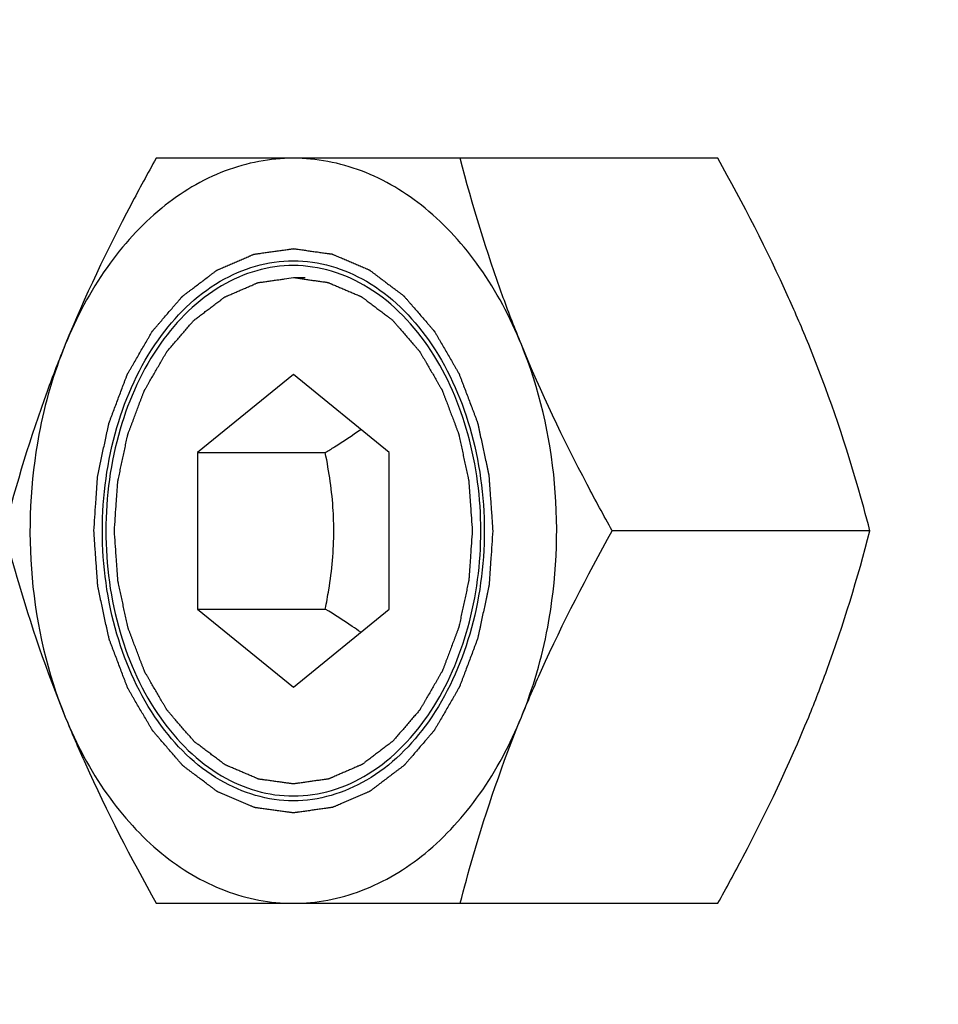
# Model space of a CAD drawing. Header units: millimetres. Extents: x 0 to 11890, y 0 to 8410.
# Tile 60 of 190: x 3564 to 3591, y 6825 to 6854. Entities that reach past the tile are written whole.
import ezdxf

# ---------------------------------------------------------------- set-up
doc = ezdxf.new("R2010")
doc.units = ezdxf.units.MM
doc.header["$LTSCALE"] = 653.95
doc.layers.get('0').update_dxf_attribs({"linetype": 'CONTINUOUS'})
for name, color, linetype in [('304199000001_DXF_DIMENSION', 7, 'CONTINUOUS'), ('625001000002DXF_CONTINUOUS_LINE', 7, 'CONTINUOUS'), ('627001000004DXF_CONTINUOUS_LINE', 7, 'CONTINUOUS')]:
    doc.layers.add(name, color=color, linetype=linetype)
doc.styles.get("Standard").update_dxf_attribs({"font": 'txt', "width": 0.7})
doc.dimstyles.new('DIMSTYLE_1', dxfattribs={"dimtxt": 100, "dimasz": 60, "dimexe": 5, "dimexo": 0.2, "dimgap": 2.5, "dimtad": 1, "dimdsep": 46, "dimtxsty": 'Standard', "dimblk": '_FILLED', "dimblk1": '_FILLED', "dimblk2": '_FILLED', "dimcen": 0.09, "dimclrt": 5, "dimazin": 2, "dimtp": 0.01, "dimtm": 0.01, "dimtfac": 1, "dimtofl": 0, "dimtmove": 0, "dimatfit": 3, "dimldrblk": '_FILLED', "dimfxl": 0, "dimtolj": 1, "dimarcsym": 0})

# ---------------------------------------------------------------- blocks, each defined once
blk = doc.blocks.new('_FILLED')
at = {"color": 0, "linetype": 'ByBlock'}
blk.add_solid([(0, 0), (-1, 0.16667), (-1, -0.16667)], dxfattribs=at)
blk = doc.blocks.new('*D33')
at = {"layer": '304199000001_DXF_DIMENSION', "color": 2, "linetype": 'Continuous'}
for p, q in [((3134.918, 5656.091), (3134.918, 6169.54)), ((3134.918, 6119.54), (3427.418, 6119.54)), ((3719.918, 6119.54), (3427.418, 6119.54))]:
    blk.add_line(p, q, dxfattribs=at)
at = {"layer": '304199000001_DXF_DIMENSION', "color": 2, "linetype": 'Continuous', "xscale": 60, "yscale": 60, "zscale": 60, "rotation": 180}
blk.add_blockref('_FILLED', (3134.918, 6119.54), dxfattribs=at)
at = {"layer": '304199000001_DXF_DIMENSION', "color": 2, "linetype": 'Continuous', "xscale": 60, "yscale": 60, "zscale": 60}
blk.add_blockref('_FILLED', (3719.918, 6119.54), dxfattribs=at)

msp = doc.modelspace()

# ---------------------------------------------------------------- linework, layer by layer
at = {"layer": '625001000002DXF_CONTINUOUS_LINE', "color": 2, "linetype": 'Continuous'}
msp.add_line((3571.684, 6846.566), (3572.037, 6846.566), dxfattribs=at)
at = {"layer": '625001000002DXF_CONTINUOUS_LINE', "color": 7, "linetype": 'Continuous'}
for p, q in [((3571.684, 6843.71), (3568.855, 6841.4)), ((3574.512, 6841.4), (3571.684, 6843.71)), ((3568.855, 6841.4), (3568.855, 6836.781)), ((3568.855, 6841.4), (3572.627, 6841.4)), ((3574.512, 6836.781), (3574.512, 6841.4)), ((3568.855, 6836.781), (3571.684, 6834.472)), ((3568.855, 6836.781), (3572.627, 6836.781)), ((3571.684, 6834.472), (3574.512, 6836.781))]:
    msp.add_line(p, q, dxfattribs=at)
for points, knots in [([(3571.684, 6846.922), (3571.32, 6846.922), (3570.576, 6846.816), (3569.128, 6846.183), (3567.564, 6844.621), (3566.412, 6842.055), (3566.009, 6839.091), (3566.412, 6836.126), (3567.564, 6833.56), (3569.128, 6831.998), (3570.576, 6831.365), (3571.32, 6831.26), (3571.684, 6831.26)], [0, 0, 0, 0, 0.051797, 0.105473, 0.222848, 0.356285, 0.5, 0.643715, 0.777152, 0.894527, 0.948203, 1, 1, 1, 1]), ([(3575.743, 6844.417), (3575.265, 6845.146), (3574.359, 6846.11), (3572.846, 6846.805), (3572.065, 6846.922), (3571.684, 6846.922)], [0, 0, 0, 0, 0.528534, 0.768844, 1, 1, 1, 1]), ([(3575.743, 6833.764), (3576.236, 6834.516), (3576.982, 6836.26), (3577.345, 6839.091), (3576.982, 6841.921), (3576.236, 6843.665), (3575.743, 6844.417)], [0, 0, 0, 0, 0.241552, 0.499997, 0.758444, 1, 1, 1, 1]), ([(3572.627, 6841.4), (3572.718, 6841.456), (3573.073, 6841.676), (3573.421, 6841.906), (3573.675, 6842.086)], [0, 0, 0, 0, 0.256164, 1, 1, 1, 1]), ([(3572.879, 6839.091), (3572.879, 6839.286), (3572.856, 6840.061), (3572.743, 6840.832), (3572.627, 6841.4)], [0, 0, 0, 0, 0.251886, 1, 1, 1, 1]), ([(3572.627, 6836.781), (3572.665, 6836.97), (3572.807, 6837.732), (3572.879, 6838.508), (3572.879, 6839.091)], [0, 0, 0, 0, 0.248025, 1, 1, 1, 1]), ([(3573.675, 6836.096), (3573.592, 6836.154), (3573.249, 6836.392), (3572.896, 6836.616), (3572.627, 6836.781)], [0, 0, 0, 0, 0.243098, 1, 1, 1, 1]), ([(3571.684, 6831.26), (3572.065, 6831.26), (3572.846, 6831.376), (3574.359, 6832.071), (3575.265, 6833.036), (3575.743, 6833.764)], [0, 0, 0, 0, 0.231158, 0.471469, 1, 1, 1, 1])]:
    msp.add_open_spline(points, degree=3, knots=knots, dxfattribs=at)
at = {"layer": '625001000002DXF_CONTINUOUS_LINE', "color": 2, "linetype": 'Continuous'}
for points, knots in [([(3566.398, 6839.091), (3566.407, 6839.212), (3566.423, 6839.454), (3566.444, 6839.756), (3566.461, 6839.998), (3566.472, 6840.149), (3566.48, 6840.27), (3566.486, 6840.361), (3566.492, 6840.437), (3566.495, 6840.49), (3566.498, 6840.52), (3566.498, 6840.543), (3566.504, 6840.564), (3566.51, 6840.594), (3566.521, 6840.644), (3566.536, 6840.717), (3566.555, 6840.804), (3566.58, 6840.921), (3566.611, 6841.066), (3566.648, 6841.241), (3566.685, 6841.416), (3566.716, 6841.561), (3566.741, 6841.677), (3566.76, 6841.765), (3566.775, 6841.837), (3566.786, 6841.888), (3566.793, 6841.917), (3566.796, 6841.94), (3566.805, 6841.959), (3566.815, 6841.986), (3566.832, 6842.033), (3566.858, 6842.1), (3566.888, 6842.181), (3566.928, 6842.288), (3566.979, 6842.422), (3567.039, 6842.583), (3567.1, 6842.744), (3567.15, 6842.878), (3567.191, 6842.986), (3567.221, 6843.066), (3567.246, 6843.133), (3567.264, 6843.18), (3567.274, 6843.207), (3567.281, 6843.228), (3567.292, 6843.245), (3567.306, 6843.269), (3567.33, 6843.311), (3567.364, 6843.371), (3567.406, 6843.443), (3567.461, 6843.539), (3567.531, 6843.658), (3567.614, 6843.802), (3567.697, 6843.945), (3567.766, 6844.065), (3567.822, 6844.161), (3567.863, 6844.233), (3567.898, 6844.292), (3567.922, 6844.335), (3567.936, 6844.358), (3567.946, 6844.377), (3567.959, 6844.391), (3567.975, 6844.41), (3568.005, 6844.444), (3568.046, 6844.492), (3568.096, 6844.55), (3568.162, 6844.627), (3568.245, 6844.724), (3568.345, 6844.839), (3568.445, 6844.955), (3568.528, 6845.052), (3568.594, 6845.129), (3568.644, 6845.187), (3568.685, 6845.235), (3568.714, 6845.269), (3568.731, 6845.288), (3568.743, 6845.303), (3568.758, 6845.313), (3568.777, 6845.328), (3568.81, 6845.352), (3568.857, 6845.389), (3568.914, 6845.432), (3568.99, 6845.489), (3569.084, 6845.561), (3569.198, 6845.647), (3569.312, 6845.733), (3569.406, 6845.805), (3569.482, 6845.862), (3569.53, 6845.898), (3569.567, 6845.927), (3569.596, 6845.949), (3569.619, 6845.967), (3569.639, 6845.981), (3569.652, 6845.993), (3569.668, 6845.998), (3569.689, 6846.007), (3569.714, 6846.018), (3569.745, 6846.032), (3569.786, 6846.049), (3569.838, 6846.072), (3569.92, 6846.107), (3570.023, 6846.152), (3570.146, 6846.205), (3570.269, 6846.258), (3570.372, 6846.303), (3570.454, 6846.338), (3570.506, 6846.36), (3570.547, 6846.378), (3570.578, 6846.392), (3570.603, 6846.403), (3570.624, 6846.411), (3570.639, 6846.42), (3570.656, 6846.42), (3570.677, 6846.424), (3570.704, 6846.427), (3570.737, 6846.432), (3570.781, 6846.438), (3570.835, 6846.446), (3570.922, 6846.458), (3571.031, 6846.474), (3571.162, 6846.492), (3571.292, 6846.51), (3571.466, 6846.535), (3571.597, 6846.553), (3571.684, 6846.566)], [0, 0, 0, 0, 0.03125, 0.0625, 0.078125, 0.09375, 0.101562, 0.109375, 0.117188, 0.121094, 0.123047, 0.125, 0.126953, 0.128906, 0.132812, 0.140625, 0.148438, 0.15625, 0.171875, 0.1875, 0.203125, 0.21875, 0.226562, 0.234375, 0.242188, 0.246094, 0.248047, 0.25, 0.251953, 0.253906, 0.257812, 0.265625, 0.273438, 0.28125, 0.296875, 0.3125, 0.328125, 0.34375, 0.351562, 0.359375, 0.367188, 0.371094, 0.373047, 0.375, 0.376953, 0.378906, 0.382812, 0.390625, 0.398438, 0.40625, 0.421875, 0.4375, 0.453125, 0.46875, 0.476562, 0.484375, 0.492188, 0.496094, 0.498047, 0.5, 0.501953, 0.503906, 0.507812, 0.515625, 0.523438, 0.53125, 0.546875, 0.5625, 0.578125, 0.59375, 0.601562, 0.609375, 0.617188, 0.621094, 0.623047, 0.625, 0.626953, 0.628906, 0.632812, 0.640625, 0.648438, 0.65625, 0.671875, 0.6875, 0.703125, 0.71875, 0.726562, 0.734375, 0.738281, 0.742188, 0.746094, 0.748047, 0.75, 0.751953, 0.753906, 0.757812, 0.761719, 0.765625, 0.773438, 0.78125, 0.796875, 0.8125, 0.828125, 0.84375, 0.851562, 0.859375, 0.863281, 0.867188, 0.871094, 0.873047, 0.875, 0.876953, 0.878906, 0.882812, 0.886719, 0.890625, 0.898438, 0.90625, 0.921875, 0.9375, 0.953125, 0.96875, 1, 1, 1, 1]), ([(3571.684, 6846.566), (3571.769, 6846.554), (3571.898, 6846.536), (3572.069, 6846.512), (3572.197, 6846.495), (3572.326, 6846.477), (3572.432, 6846.462), (3572.518, 6846.45), (3572.572, 6846.443), (3572.614, 6846.437), (3572.646, 6846.432), (3572.673, 6846.429), (3572.694, 6846.425), (3572.711, 6846.425), (3572.726, 6846.416), (3572.747, 6846.408), (3572.772, 6846.397), (3572.803, 6846.384), (3572.844, 6846.366), (3572.896, 6846.344), (3572.978, 6846.309), (3573.081, 6846.265), (3573.204, 6846.213), (3573.328, 6846.16), (3573.431, 6846.116), (3573.513, 6846.081), (3573.564, 6846.059), (3573.606, 6846.041), (3573.636, 6846.028), (3573.662, 6846.017), (3573.683, 6846.008), (3573.698, 6846.003), (3573.712, 6845.991), (3573.731, 6845.977), (3573.755, 6845.959), (3573.783, 6845.938), (3573.821, 6845.909), (3573.869, 6845.873), (3573.945, 6845.816), (3574.04, 6845.745), (3574.153, 6845.659), (3574.267, 6845.574), (3574.362, 6845.502), (3574.438, 6845.445), (3574.486, 6845.41), (3574.524, 6845.381), (3574.552, 6845.36), (3574.576, 6845.342), (3574.595, 6845.327), (3574.609, 6845.318), (3574.621, 6845.302), (3574.639, 6845.283), (3574.66, 6845.258), (3574.685, 6845.229), (3574.719, 6845.189), (3574.761, 6845.14), (3574.829, 6845.062), (3574.914, 6844.964), (3575.015, 6844.847), (3575.117, 6844.729), (3575.201, 6844.631), (3575.269, 6844.553), (3575.32, 6844.494), (3575.362, 6844.445), (3575.392, 6844.411), (3575.409, 6844.391), (3575.422, 6844.377), (3575.431, 6844.359), (3575.445, 6844.335), (3575.469, 6844.294), (3575.503, 6844.235), (3575.544, 6844.165), (3575.599, 6844.071), (3575.667, 6843.954), (3575.749, 6843.813), (3575.831, 6843.672), (3575.899, 6843.554), (3575.953, 6843.46), (3575.994, 6843.39), (3576.028, 6843.331), (3576.052, 6843.29), (3576.066, 6843.266), (3576.077, 6843.25), (3576.084, 6843.229), (3576.094, 6843.202), (3576.112, 6843.155), (3576.137, 6843.088), (3576.168, 6843.008), (3576.208, 6842.901), (3576.259, 6842.767), (3576.32, 6842.606), (3576.381, 6842.445), (3576.432, 6842.312), (3576.472, 6842.204), (3576.503, 6842.124), (3576.528, 6842.057), (3576.546, 6842.01), (3576.556, 6841.983), (3576.564, 6841.964), (3576.568, 6841.941), (3576.575, 6841.913), (3576.586, 6841.862), (3576.601, 6841.789), (3576.62, 6841.702), (3576.645, 6841.585), (3576.677, 6841.44), (3576.714, 6841.266), (3576.752, 6841.091), (3576.784, 6840.946), (3576.809, 6840.83), (3576.828, 6840.743), (3576.843, 6840.67), (3576.854, 6840.619), (3576.86, 6840.59), (3576.866, 6840.569), (3576.867, 6840.545), (3576.869, 6840.514), (3576.873, 6840.46), (3576.878, 6840.384), (3576.885, 6840.291), (3576.893, 6840.168), (3576.904, 6840.014), (3576.922, 6839.768), (3576.943, 6839.46), (3576.961, 6839.214), (3576.97, 6839.091)], [0, 0, 0, 0, 0.03125, 0.046875, 0.0625, 0.078125, 0.09375, 0.101562, 0.109375, 0.113281, 0.117188, 0.121094, 0.123047, 0.125, 0.126953, 0.128906, 0.132812, 0.136719, 0.140625, 0.148438, 0.15625, 0.171875, 0.1875, 0.203125, 0.21875, 0.226562, 0.234375, 0.238281, 0.242188, 0.246094, 0.248047, 0.25, 0.251953, 0.253906, 0.257812, 0.261719, 0.265625, 0.273438, 0.28125, 0.296875, 0.3125, 0.328125, 0.34375, 0.351562, 0.359375, 0.363281, 0.367188, 0.371094, 0.373047, 0.375, 0.376953, 0.378906, 0.382812, 0.386719, 0.390625, 0.398438, 0.40625, 0.421875, 0.4375, 0.453125, 0.46875, 0.476562, 0.484375, 0.492188, 0.496094, 0.498047, 0.5, 0.501953, 0.503906, 0.507812, 0.515625, 0.523438, 0.53125, 0.546875, 0.5625, 0.578125, 0.59375, 0.601562, 0.609375, 0.617188, 0.621094, 0.623047, 0.625, 0.626953, 0.628906, 0.632812, 0.640625, 0.648438, 0.65625, 0.671875, 0.6875, 0.703125, 0.71875, 0.726562, 0.734375, 0.742188, 0.746094, 0.748047, 0.75, 0.751953, 0.753906, 0.757812, 0.765625, 0.773438, 0.78125, 0.796875, 0.8125, 0.828125, 0.84375, 0.851562, 0.859375, 0.867188, 0.871094, 0.873047, 0.875, 0.876953, 0.878906, 0.882812, 0.890625, 0.898438, 0.90625, 0.921875, 0.9375, 0.96875, 1, 1, 1, 1]), ([(3576.97, 6839.091), (3576.961, 6838.97), (3576.944, 6838.728), (3576.923, 6838.425), (3576.907, 6838.183), (3576.896, 6838.032), (3576.888, 6837.911), (3576.881, 6837.82), (3576.876, 6837.745), (3576.873, 6837.692), (3576.87, 6837.662), (3576.87, 6837.639), (3576.864, 6837.617), (3576.858, 6837.588), (3576.847, 6837.537), (3576.832, 6837.464), (3576.813, 6837.377), (3576.788, 6837.261), (3576.757, 6837.115), (3576.72, 6836.941), (3576.682, 6836.766), (3576.651, 6836.62), (3576.627, 6836.504), (3576.608, 6836.417), (3576.592, 6836.344), (3576.582, 6836.293), (3576.575, 6836.264), (3576.572, 6836.242), (3576.563, 6836.222), (3576.553, 6836.195), (3576.535, 6836.148), (3576.51, 6836.081), (3576.48, 6836.001), (3576.44, 6835.893), (3576.389, 6835.759), (3576.329, 6835.598), (3576.268, 6835.437), (3576.218, 6835.303), (3576.177, 6835.196), (3576.147, 6835.115), (3576.122, 6835.048), (3576.104, 6835.001), (3576.094, 6834.974), (3576.087, 6834.954), (3576.076, 6834.936), (3576.062, 6834.912), (3576.038, 6834.87), (3576.003, 6834.81), (3575.962, 6834.739), (3575.906, 6834.643), (3575.837, 6834.523), (3575.754, 6834.38), (3575.671, 6834.236), (3575.601, 6834.116), (3575.546, 6834.021), (3575.505, 6833.949), (3575.47, 6833.889), (3575.446, 6833.847), (3575.432, 6833.823), (3575.422, 6833.804), (3575.409, 6833.791), (3575.392, 6833.771), (3575.363, 6833.738), (3575.322, 6833.689), (3575.272, 6833.631), (3575.205, 6833.554), (3575.122, 6833.458), (3575.023, 6833.342), (3574.923, 6833.226), (3574.84, 6833.13), (3574.774, 6833.053), (3574.724, 6832.995), (3574.682, 6832.947), (3574.653, 6832.913), (3574.637, 6832.894), (3574.625, 6832.878), (3574.61, 6832.869), (3574.591, 6832.854), (3574.558, 6832.829), (3574.511, 6832.793), (3574.454, 6832.75), (3574.378, 6832.692), (3574.283, 6832.621), (3574.17, 6832.534), (3574.056, 6832.448), (3573.961, 6832.376), (3573.886, 6832.319), (3573.838, 6832.283), (3573.8, 6832.254), (3573.772, 6832.233), (3573.748, 6832.215), (3573.729, 6832.201), (3573.715, 6832.189), (3573.7, 6832.183), (3573.679, 6832.174), (3573.653, 6832.163), (3573.623, 6832.15), (3573.582, 6832.132), (3573.53, 6832.11), (3573.448, 6832.074), (3573.345, 6832.03), (3573.222, 6831.976), (3573.099, 6831.923), (3572.996, 6831.879), (3572.914, 6831.843), (3572.862, 6831.821), (3572.821, 6831.803), (3572.79, 6831.79), (3572.765, 6831.779), (3572.744, 6831.77), (3572.729, 6831.762), (3572.712, 6831.761), (3572.691, 6831.758), (3572.663, 6831.754), (3572.631, 6831.749), (3572.587, 6831.743), (3572.533, 6831.736), (3572.446, 6831.723), (3572.337, 6831.708), (3572.206, 6831.689), (3572.076, 6831.671), (3571.967, 6831.656), (3571.88, 6831.643), (3571.825, 6831.636), (3571.782, 6831.63), (3571.749, 6831.625), (3571.722, 6831.621), (3571.703, 6831.618), (3571.692, 6831.617), (3571.684, 6831.615), (3571.676, 6831.617), (3571.665, 6831.618), (3571.646, 6831.621), (3571.62, 6831.625), (3571.588, 6831.629), (3571.545, 6831.635), (3571.491, 6831.642), (3571.406, 6831.654), (3571.299, 6831.669), (3571.171, 6831.687), (3571.042, 6831.705), (3570.935, 6831.72), (3570.85, 6831.731), (3570.796, 6831.739), (3570.753, 6831.745), (3570.721, 6831.749), (3570.695, 6831.753), (3570.673, 6831.756), (3570.657, 6831.757), (3570.642, 6831.765), (3570.621, 6831.773), (3570.596, 6831.785), (3570.565, 6831.798), (3570.524, 6831.815), (3570.472, 6831.837), (3570.39, 6831.872), (3570.287, 6831.916), (3570.163, 6831.969), (3570.04, 6832.022), (3569.937, 6832.066), (3569.855, 6832.101), (3569.803, 6832.123), (3569.762, 6832.14), (3569.731, 6832.153), (3569.706, 6832.164), (3569.685, 6832.173), (3569.669, 6832.179), (3569.656, 6832.191), (3569.636, 6832.205), (3569.613, 6832.223), (3569.584, 6832.244), (3569.546, 6832.273), (3569.499, 6832.308), (3569.423, 6832.365), (3569.328, 6832.437), (3569.214, 6832.522), (3569.1, 6832.608), (3569.006, 6832.679), (3568.93, 6832.736), (3568.882, 6832.772), (3568.844, 6832.8), (3568.816, 6832.822), (3568.792, 6832.839), (3568.773, 6832.854), (3568.758, 6832.863), (3568.746, 6832.88), (3568.729, 6832.899), (3568.708, 6832.923), (3568.683, 6832.953), (3568.649, 6832.992), (3568.607, 6833.041), (3568.539, 6833.119), (3568.454, 6833.217), (3568.353, 6833.335), (3568.251, 6833.452), (3568.166, 6833.55), (3568.099, 6833.629), (3568.048, 6833.688), (3568.006, 6833.737), (3567.976, 6833.771), (3567.959, 6833.791), (3567.946, 6833.804), (3567.936, 6833.823), (3567.922, 6833.846), (3567.899, 6833.887), (3567.865, 6833.946), (3567.824, 6834.016), (3567.769, 6834.11), (3567.701, 6834.228), (3567.619, 6834.369), (3567.537, 6834.51), (3567.469, 6834.627), (3567.414, 6834.721), (3567.373, 6834.791), (3567.339, 6834.85), (3567.315, 6834.891), (3567.302, 6834.915), (3567.291, 6834.932), (3567.284, 6834.953), (3567.274, 6834.979), (3567.256, 6835.026), (3567.231, 6835.093), (3567.2, 6835.173), (3567.16, 6835.281), (3567.109, 6835.415), (3567.048, 6835.575), (3566.987, 6835.736), (3566.936, 6835.87), (3566.896, 6835.977), (3566.865, 6836.057), (3566.84, 6836.124), (3566.822, 6836.171), (3566.812, 6836.198), (3566.803, 6836.218), (3566.8, 6836.24), (3566.793, 6836.269), (3566.782, 6836.32), (3566.766, 6836.392), (3566.748, 6836.48), (3566.722, 6836.596), (3566.691, 6836.741), (3566.653, 6836.916), (3566.616, 6837.09), (3566.584, 6837.235), (3566.559, 6837.352), (3566.54, 6837.439), (3566.525, 6837.512), (3566.513, 6837.562), (3566.507, 6837.592), (3566.502, 6837.613), (3566.501, 6837.636), (3566.499, 6837.667), (3566.495, 6837.721), (3566.489, 6837.798), (3566.483, 6837.89), (3566.474, 6838.013), (3566.463, 6838.167), (3566.446, 6838.414), (3566.424, 6838.721), (3566.407, 6838.968), (3566.398, 6839.091)], [0, 0, 0, 0, 0.015625, 0.03125, 0.039062, 0.046875, 0.050781, 0.054688, 0.058594, 0.060547, 0.061523, 0.0625, 0.063477, 0.064453, 0.066406, 0.070312, 0.074219, 0.078125, 0.085938, 0.09375, 0.101562, 0.109375, 0.113281, 0.117188, 0.121094, 0.123047, 0.124023, 0.125, 0.125977, 0.126953, 0.128906, 0.132812, 0.136719, 0.140625, 0.148438, 0.15625, 0.164062, 0.171875, 0.175781, 0.179688, 0.183594, 0.185547, 0.186523, 0.1875, 0.188477, 0.189453, 0.191406, 0.195312, 0.199219, 0.203125, 0.210938, 0.21875, 0.226562, 0.234375, 0.238281, 0.242188, 0.246094, 0.248047, 0.249023, 0.25, 0.250977, 0.251953, 0.253906, 0.257812, 0.261719, 0.265625, 0.273438, 0.28125, 0.289062, 0.296875, 0.300781, 0.304688, 0.308594, 0.310547, 0.311523, 0.3125, 0.313477, 0.314453, 0.316406, 0.320312, 0.324219, 0.328125, 0.335938, 0.34375, 0.351562, 0.359375, 0.363281, 0.367188, 0.369141, 0.371094, 0.373047, 0.374023, 0.375, 0.375977, 0.376953, 0.378906, 0.380859, 0.382812, 0.386719, 0.390625, 0.398438, 0.40625, 0.414062, 0.421875, 0.425781, 0.429688, 0.431641, 0.433594, 0.435547, 0.436523, 0.4375, 0.438477, 0.439453, 0.441406, 0.443359, 0.445312, 0.449219, 0.453125, 0.460938, 0.46875, 0.476562, 0.484375, 0.488281, 0.492188, 0.494141, 0.496094, 0.498047, 0.499023, 0.499512, 0.5, 0.500488, 0.500977, 0.501953, 0.503906, 0.505859, 0.507812, 0.511719, 0.515625, 0.523438, 0.53125, 0.539062, 0.546875, 0.550781, 0.554688, 0.556641, 0.558594, 0.560547, 0.561523, 0.5625, 0.563477, 0.564453, 0.566406, 0.568359, 0.570312, 0.574219, 0.578125, 0.585938, 0.59375, 0.601562, 0.609375, 0.613281, 0.617188, 0.619141, 0.621094, 0.623047, 0.624023, 0.625, 0.625977, 0.626953, 0.628906, 0.630859, 0.632812, 0.636719, 0.640625, 0.648438, 0.65625, 0.664062, 0.671875, 0.675781, 0.679688, 0.681641, 0.683594, 0.685547, 0.686523, 0.6875, 0.688477, 0.689453, 0.691406, 0.693359, 0.695312, 0.699219, 0.703125, 0.710938, 0.71875, 0.726562, 0.734375, 0.738281, 0.742188, 0.746094, 0.748047, 0.749023, 0.75, 0.750977, 0.751953, 0.753906, 0.757812, 0.761719, 0.765625, 0.773438, 0.78125, 0.789062, 0.796875, 0.800781, 0.804688, 0.808594, 0.810547, 0.811523, 0.8125, 0.813477, 0.814453, 0.816406, 0.820312, 0.824219, 0.828125, 0.835938, 0.84375, 0.851562, 0.859375, 0.863281, 0.867188, 0.871094, 0.873047, 0.874023, 0.875, 0.875977, 0.876953, 0.878906, 0.882812, 0.886719, 0.890625, 0.898438, 0.90625, 0.914062, 0.921875, 0.925781, 0.929688, 0.933594, 0.935547, 0.936523, 0.9375, 0.938477, 0.939453, 0.941406, 0.945312, 0.949219, 0.953125, 0.960938, 0.96875, 0.984375, 1, 1, 1, 1])]:
    msp.add_open_spline(points, degree=3, knots=knots, dxfattribs=at)
at = {"layer": '627001000004DXF_CONTINUOUS_LINE', "color": 7, "linetype": 'Continuous'}
for p, q in [((3584.222, 6850.091), (3567.631, 6850.091)), ((3588.713, 6839.091), (3581.103, 6839.091)), ((3567.631, 6828.091), (3584.222, 6828.091))]:
    msp.add_line(p, q, dxfattribs=at)
for points, knots in [([(3567.631, 6850.091), (3567.379, 6849.639), (3566.405, 6847.846), (3565.523, 6846.001), (3564.948, 6844.591)], [0, 0, 0, 0, 0.253663, 1, 1, 1, 1]), ([(3571.684, 6850.091), (3571.001, 6850.091), (3569.583, 6849.818), (3567.669, 6848.66), (3566.059, 6846.868), (3565.274, 6845.391), (3564.948, 6844.591)], [0, 0, 0, 0, 0.2228, 0.45935, 0.717992, 1, 1, 1, 1]), ([(3578.42, 6844.591), (3578.093, 6845.391), (3577.309, 6846.868), (3575.699, 6848.66), (3573.785, 6849.818), (3572.366, 6850.091), (3571.684, 6850.091)], [0, 0, 0, 0, 0.282008, 0.54065, 0.7772, 1, 1, 1, 1]), ([(3578.42, 6844.591), (3578.233, 6845.048), (3577.536, 6846.849), (3576.974, 6848.7), (3576.613, 6850.091)], [0, 0, 0, 0, 0.255984, 1, 1, 1, 1]), ([(3586.905, 6844.591), (3586.716, 6845.055), (3585.909, 6846.93), (3584.971, 6848.746), (3584.222, 6850.091)], [0, 0, 0, 0, 0.245851, 1, 1, 1, 1]), ([(3566.045, 6839.091), (3566.045, 6840.118), (3566.314, 6842.112), (3567.493, 6844.722), (3569.334, 6846.58), (3571.684, 6847.294), (3574.034, 6846.58), (3575.875, 6844.722), (3577.054, 6842.112), (3577.323, 6840.118), (3577.323, 6839.091)], [0, 0, 0, 0, 0.143982, 0.277671, 0.395266, 0.5, 0.604734, 0.722329, 0.856018, 1, 1, 1, 1]), ([(3564.948, 6844.591), (3564.761, 6844.133), (3564.064, 6842.332), (3563.501, 6840.481), (3563.14, 6839.091)], [0, 0, 0, 0, 0.255984, 1, 1, 1, 1]), ([(3564.948, 6844.591), (3564.6, 6843.738), (3563.567, 6840.158), (3563.892, 6836.178), (3564.948, 6833.591)], [0, 0, 0, 0, 0.247987, 1, 1, 1, 1]), ([(3581.103, 6839.091), (3580.851, 6839.543), (3579.877, 6841.336), (3578.996, 6843.181), (3578.42, 6844.591)], [0, 0, 0, 0, 0.253662, 1, 1, 1, 1]), ([(3578.42, 6833.591), (3578.768, 6834.444), (3579.801, 6838.023), (3579.476, 6842.004), (3578.42, 6844.591)], [0, 0, 0, 0, 0.247987, 1, 1, 1, 1]), ([(3588.713, 6839.091), (3588.594, 6839.547), (3588.085, 6841.41), (3587.457, 6843.24), (3586.905, 6844.591)], [0, 0, 0, 0, 0.244411, 1, 1, 1, 1]), ([(3563.14, 6839.091), (3563.259, 6838.634), (3563.768, 6836.772), (3564.396, 6834.941), (3564.948, 6833.591)], [0, 0, 0, 0, 0.244411, 1, 1, 1, 1]), ([(3577.323, 6839.091), (3577.323, 6838.063), (3577.054, 6836.07), (3575.875, 6833.459), (3574.034, 6831.601), (3571.684, 6830.887), (3569.334, 6831.601), (3567.493, 6833.459), (3566.314, 6836.07), (3566.045, 6838.063), (3566.045, 6839.091)], [0, 0, 0, 0, 0.143982, 0.277671, 0.395266, 0.5, 0.604734, 0.722329, 0.856018, 1, 1, 1, 1]), ([(3578.42, 6833.591), (3578.61, 6834.055), (3579.416, 6835.93), (3580.355, 6837.746), (3581.103, 6839.091)], [0, 0, 0, 0, 0.245851, 1, 1, 1, 1]), ([(3586.905, 6833.591), (3587.092, 6834.048), (3587.789, 6835.849), (3588.352, 6837.7), (3588.713, 6839.091)], [0, 0, 0, 0, 0.255984, 1, 1, 1, 1]), ([(3564.948, 6833.591), (3565.137, 6833.126), (3565.944, 6831.251), (3566.882, 6829.435), (3567.631, 6828.091)], [0, 0, 0, 0, 0.245851, 1, 1, 1, 1]), ([(3564.948, 6833.591), (3565.274, 6832.791), (3566.059, 6831.314), (3567.669, 6829.522), (3569.583, 6828.364), (3571.001, 6828.091), (3571.684, 6828.091)], [0, 0, 0, 0, 0.282008, 0.54065, 0.7772, 1, 1, 1, 1]), ([(3571.684, 6828.091), (3572.366, 6828.091), (3573.785, 6828.364), (3575.699, 6829.522), (3577.309, 6831.314), (3578.093, 6832.791), (3578.42, 6833.591)], [0, 0, 0, 0, 0.2228, 0.45935, 0.717992, 1, 1, 1, 1]), ([(3576.613, 6828.091), (3576.731, 6828.547), (3577.24, 6830.41), (3577.869, 6832.24), (3578.42, 6833.591)], [0, 0, 0, 0, 0.244411, 1, 1, 1, 1]), ([(3584.222, 6828.091), (3584.474, 6828.543), (3585.448, 6830.336), (3586.33, 6832.181), (3586.905, 6833.591)], [0, 0, 0, 0, 0.253663, 1, 1, 1, 1])]:
    msp.add_open_spline(points, degree=3, knots=knots, dxfattribs=at)
at = {"layer": '627001000004DXF_CONTINUOUS_LINE', "color": 2, "linetype": 'Continuous'}
for points in [[(3565.793, 6839.091), (3565.802, 6839.226), (3565.821, 6839.495), (3565.844, 6839.832), (3565.863, 6840.102), (3565.875, 6840.271), (3565.884, 6840.405), (3565.891, 6840.507), (3565.897, 6840.591), (3565.901, 6840.65), (3565.904, 6840.684), (3565.904, 6840.709), (3565.911, 6840.733), (3565.917, 6840.766), (3565.93, 6840.822), (3565.947, 6840.903), (3565.967, 6841.001), (3565.995, 6841.13), (3566.03, 6841.293), (3566.071, 6841.487), (3566.113, 6841.682), (3566.147, 6841.844), (3566.175, 6841.974), (3566.196, 6842.071), (3566.213, 6842.152), (3566.225, 6842.209), (3566.233, 6842.241), (3566.237, 6842.266), (3566.246, 6842.288), (3566.257, 6842.318), (3566.277, 6842.37), (3566.305, 6842.445), (3566.339, 6842.535), (3566.384, 6842.654), (3566.44, 6842.804), (3566.507, 6842.983), (3566.575, 6843.163), (3566.631, 6843.312), (3566.676, 6843.432), (3566.71, 6843.522), (3566.738, 6843.596), (3566.757, 6843.649), (3566.769, 6843.678), (3566.776, 6843.702), (3566.789, 6843.721), (3566.804, 6843.748), (3566.831, 6843.794), (3566.87, 6843.861), (3566.916, 6843.941), (3566.978, 6844.048), (3567.055, 6844.181), (3567.148, 6844.341), (3567.24, 6844.501), (3567.318, 6844.635), (3567.379, 6844.742), (3567.418, 6844.808), (3567.449, 6844.862), (3567.472, 6844.902), (3567.491, 6844.935), (3567.505, 6844.958), (3567.513, 6844.971), (3567.518, 6844.982), (3567.525, 6844.99), (3567.535, 6845.001), (3567.551, 6845.019), (3567.574, 6845.046), (3567.602, 6845.078), (3567.639, 6845.121), (3567.685, 6845.175), (3567.759, 6845.261), (3567.852, 6845.369), (3567.963, 6845.498), (3568.074, 6845.627), (3568.166, 6845.734), (3568.24, 6845.82), (3568.286, 6845.874), (3568.324, 6845.917), (3568.351, 6845.949), (3568.374, 6845.976), (3568.391, 6845.995), (3568.4, 6846.005), (3568.407, 6846.014), (3568.415, 6846.02), (3568.425, 6846.028), (3568.444, 6846.042), (3568.47, 6846.062), (3568.502, 6846.086), (3568.544, 6846.118), (3568.597, 6846.158), (3568.681, 6846.222), (3568.787, 6846.302), (3568.913, 6846.398), (3569.04, 6846.494), (3569.146, 6846.574), (3569.23, 6846.638), (3569.283, 6846.678), (3569.325, 6846.71), (3569.357, 6846.734), (3569.383, 6846.754), (3569.402, 6846.768), (3569.412, 6846.776), (3569.42, 6846.783), (3569.429, 6846.786), (3569.44, 6846.791), (3569.46, 6846.799), (3569.489, 6846.812), (3569.523, 6846.827), (3569.569, 6846.846), (3569.626, 6846.871), (3569.718, 6846.911), (3569.832, 6846.96), (3569.97, 6847.02), (3570.107, 6847.079), (3570.222, 6847.129), (3570.313, 6847.168), (3570.371, 6847.193), (3570.416, 6847.213), (3570.451, 6847.228), (3570.479, 6847.24), (3570.499, 6847.249), (3570.511, 6847.253), (3570.519, 6847.258), (3570.529, 6847.258), (3570.541, 6847.26), (3570.562, 6847.263), (3570.592, 6847.268), (3570.629, 6847.273), (3570.677, 6847.28), (3570.738, 6847.288), (3570.835, 6847.302), (3570.956, 6847.319), (3571.102, 6847.34), (3571.247, 6847.36), (3571.369, 6847.377), (3571.466, 6847.391), (3571.526, 6847.399), (3571.575, 6847.406), (3571.611, 6847.411), (3571.641, 6847.416), (3571.663, 6847.419), (3571.675, 6847.42), (3571.684, 6847.422), (3571.693, 6847.42), (3571.705, 6847.419), (3571.726, 6847.416), (3571.755, 6847.412), (3571.791, 6847.407), (3571.839, 6847.4), (3571.898, 6847.392), (3571.994, 6847.379), (3572.113, 6847.362), (3572.256, 6847.342), (3572.399, 6847.323), (3572.518, 6847.306), (3572.614, 6847.293), (3572.673, 6847.285), (3572.721, 6847.278), (3572.757, 6847.273), (3572.786, 6847.269), (3572.807, 6847.266), (3572.819, 6847.264), (3572.828, 6847.264), (3572.837, 6847.259), (3572.848, 6847.255), (3572.868, 6847.246), (3572.897, 6847.234), (3572.931, 6847.219), (3572.977, 6847.199), (3573.034, 6847.175), (3573.126, 6847.136), (3573.241, 6847.087), (3573.378, 6847.028), (3573.516, 6846.969), (3573.631, 6846.92), (3573.722, 6846.881), (3573.78, 6846.857), (3573.826, 6846.837), (3573.86, 6846.823), (3573.889, 6846.81), (3573.909, 6846.802), (3573.92, 6846.797), (3573.929, 6846.794), (3573.937, 6846.787), (3573.947, 6846.779), (3573.966, 6846.765), (3573.992, 6846.745), (3574.024, 6846.722), (3574.066, 6846.69), (3574.119, 6846.65), (3574.204, 6846.586), (3574.309, 6846.507), (3574.436, 6846.411), (3574.563, 6846.316), (3574.669, 6846.237), (3574.754, 6846.173), (3574.806, 6846.133), (3574.849, 6846.101), (3574.88, 6846.078), (3574.907, 6846.058), (3574.925, 6846.044), (3574.936, 6846.036), (3574.944, 6846.03), (3574.951, 6846.021), (3574.96, 6846.011), (3574.977, 6845.992), (3575, 6845.964), (3575.029, 6845.932), (3575.066, 6845.888), (3575.114, 6845.833), (3575.189, 6845.746), (3575.283, 6845.637), (3575.397, 6845.506), (3575.51, 6845.375), (3575.604, 6845.266), (3575.68, 6845.178), (3575.727, 6845.124), (3575.765, 6845.08), (3575.793, 6845.047), (3575.816, 6845.02), (3575.835, 6844.998), (3575.85, 6844.983), (3575.861, 6844.962), (3575.876, 6844.936), (3575.895, 6844.903), (3575.918, 6844.864), (3575.948, 6844.811), (3575.986, 6844.746), (3576.047, 6844.641), (3576.123, 6844.51), (3576.214, 6844.353), (3576.305, 6844.196), (3576.382, 6844.066), (3576.442, 6843.961), (3576.488, 6843.882), (3576.526, 6843.817), (3576.553, 6843.771), (3576.568, 6843.745), (3576.58, 6843.726), (3576.587, 6843.703), (3576.599, 6843.673), (3576.619, 6843.621), (3576.647, 6843.546), (3576.681, 6843.457), (3576.726, 6843.337), (3576.783, 6843.188), (3576.851, 6843.009), (3576.919, 6842.83), (3576.975, 6842.68), (3577.021, 6842.561), (3577.055, 6842.471), (3577.083, 6842.397), (3577.103, 6842.345), (3577.114, 6842.315), (3577.123, 6842.293), (3577.127, 6842.268), (3577.135, 6842.236), (3577.147, 6842.179), (3577.164, 6842.098), (3577.185, 6842.001), (3577.213, 6841.871), (3577.248, 6841.709), (3577.291, 6841.515), (3577.333, 6841.32), (3577.368, 6841.159), (3577.396, 6841.029), (3577.417, 6840.932), (3577.434, 6840.851), (3577.446, 6840.794), (3577.453, 6840.762), (3577.46, 6840.738), (3577.46, 6840.712), (3577.463, 6840.677), (3577.467, 6840.617), (3577.473, 6840.532), (3577.48, 6840.429), (3577.49, 6840.291), (3577.502, 6840.12), (3577.522, 6839.845), (3577.546, 6839.502), (3577.565, 6839.228), (3577.575, 6839.091)], [(3577.575, 6839.091), (3577.565, 6838.956), (3577.547, 6838.686), (3577.523, 6838.349), (3577.505, 6838.079), (3577.493, 6837.911), (3577.484, 6837.776), (3577.477, 6837.675), (3577.471, 6837.591), (3577.467, 6837.532), (3577.464, 6837.498), (3577.464, 6837.472), (3577.457, 6837.448), (3577.451, 6837.416), (3577.438, 6837.359), (3577.421, 6837.278), (3577.4, 6837.181), (3577.373, 6837.051), (3577.338, 6836.889), (3577.296, 6836.694), (3577.255, 6836.5), (3577.22, 6836.338), (3577.193, 6836.208), (3577.172, 6836.111), (3577.154, 6836.03), (3577.143, 6835.973), (3577.135, 6835.94), (3577.131, 6835.915), (3577.122, 6835.894), (3577.111, 6835.864), (3577.091, 6835.811), (3577.063, 6835.737), (3577.029, 6835.647), (3576.984, 6835.527), (3576.928, 6835.378), (3576.86, 6835.198), (3576.793, 6835.019), (3576.737, 6834.869), (3576.692, 6834.75), (3576.658, 6834.66), (3576.63, 6834.585), (3576.61, 6834.533), (3576.599, 6834.503), (3576.591, 6834.48), (3576.579, 6834.461), (3576.564, 6834.434), (3576.536, 6834.387), (3576.498, 6834.32), (3576.452, 6834.24), (3576.39, 6834.134), (3576.313, 6834), (3576.22, 6833.84), (3576.127, 6833.68), (3576.05, 6833.547), (3575.988, 6833.44), (3575.95, 6833.373), (3575.919, 6833.32), (3575.896, 6833.28), (3575.876, 6833.247), (3575.863, 6833.223), (3575.855, 6833.21), (3575.85, 6833.199), (3575.842, 6833.192), (3575.833, 6833.181), (3575.817, 6833.162), (3575.794, 6833.135), (3575.766, 6833.103), (3575.729, 6833.06), (3575.683, 6833.006), (3575.609, 6832.92), (3575.516, 6832.813), (3575.405, 6832.684), (3575.294, 6832.555), (3575.202, 6832.447), (3575.128, 6832.361), (3575.081, 6832.308), (3575.044, 6832.265), (3575.017, 6832.232), (3574.993, 6832.205), (3574.977, 6832.187), (3574.968, 6832.176), (3574.961, 6832.167), (3574.953, 6832.162), (3574.943, 6832.154), (3574.924, 6832.14), (3574.898, 6832.12), (3574.866, 6832.096), (3574.824, 6832.064), (3574.771, 6832.024), (3574.687, 6831.96), (3574.581, 6831.88), (3574.454, 6831.784), (3574.328, 6831.688), (3574.222, 6831.608), (3574.138, 6831.544), (3574.085, 6831.504), (3574.043, 6831.472), (3574.011, 6831.447), (3573.985, 6831.428), (3573.966, 6831.413), (3573.956, 6831.406), (3573.948, 6831.399), (3573.939, 6831.396), (3573.928, 6831.391), (3573.908, 6831.382), (3573.879, 6831.37), (3573.845, 6831.355), (3573.799, 6831.335), (3573.742, 6831.31), (3573.65, 6831.271), (3573.535, 6831.221), (3573.398, 6831.162), (3573.261, 6831.102), (3573.146, 6831.053), (3573.054, 6831.013), (3572.997, 6830.988), (3572.951, 6830.969), (3572.917, 6830.954), (3572.888, 6830.941), (3572.868, 6830.933), (3572.857, 6830.928), (3572.848, 6830.923), (3572.839, 6830.923), (3572.827, 6830.921), (3572.806, 6830.918), (3572.775, 6830.914), (3572.739, 6830.909), (3572.691, 6830.902), (3572.63, 6830.893), (3572.533, 6830.88), (3572.412, 6830.862), (3572.266, 6830.842), (3572.121, 6830.821), (3571.999, 6830.804), (3571.902, 6830.791), (3571.842, 6830.782), (3571.793, 6830.775), (3571.757, 6830.77), (3571.726, 6830.766), (3571.705, 6830.763), (3571.693, 6830.761), (3571.684, 6830.759), (3571.675, 6830.761), (3571.663, 6830.763), (3571.642, 6830.766), (3571.612, 6830.77), (3571.577, 6830.775), (3571.529, 6830.781), (3571.469, 6830.789), (3571.374, 6830.803), (3571.255, 6830.819), (3571.112, 6830.839), (3570.969, 6830.859), (3570.85, 6830.875), (3570.754, 6830.889), (3570.695, 6830.897), (3570.647, 6830.904), (3570.611, 6830.908), (3570.581, 6830.913), (3570.561, 6830.915), (3570.549, 6830.917), (3570.54, 6830.918), (3570.531, 6830.922), (3570.52, 6830.927), (3570.5, 6830.936), (3570.471, 6830.948), (3570.436, 6830.962), (3570.391, 6830.982), (3570.333, 6831.007), (3570.242, 6831.046), (3570.127, 6831.095), (3569.989, 6831.153), (3569.852, 6831.212), (3569.737, 6831.261), (3569.645, 6831.3), (3569.588, 6831.325), (3569.542, 6831.344), (3569.508, 6831.359), (3569.479, 6831.371), (3569.459, 6831.38), (3569.448, 6831.385), (3569.439, 6831.388), (3569.431, 6831.394), (3569.421, 6831.402), (3569.402, 6831.416), (3569.376, 6831.436), (3569.344, 6831.46), (3569.302, 6831.492), (3569.249, 6831.531), (3569.164, 6831.595), (3569.058, 6831.675), (3568.931, 6831.77), (3568.805, 6831.865), (3568.699, 6831.945), (3568.614, 6832.009), (3568.561, 6832.048), (3568.519, 6832.08), (3568.487, 6832.104), (3568.461, 6832.124), (3568.442, 6832.138), (3568.432, 6832.146), (3568.424, 6832.151), (3568.417, 6832.16), (3568.407, 6832.171), (3568.391, 6832.19), (3568.367, 6832.217), (3568.339, 6832.25), (3568.301, 6832.294), (3568.254, 6832.348), (3568.179, 6832.436), (3568.084, 6832.545), (3567.971, 6832.676), (3567.858, 6832.807), (3567.764, 6832.916), (3567.688, 6833.003), (3567.641, 6833.058), (3567.603, 6833.102), (3567.575, 6833.134), (3567.551, 6833.161), (3567.533, 6833.184), (3567.518, 6833.199), (3567.507, 6833.22), (3567.492, 6833.245), (3567.473, 6833.278), (3567.45, 6833.318), (3567.42, 6833.37), (3567.382, 6833.435), (3567.321, 6833.54), (3567.245, 6833.671), (3567.154, 6833.828), (3567.062, 6833.985), (3566.986, 6834.116), (3566.925, 6834.221), (3566.88, 6834.299), (3566.842, 6834.365), (3566.815, 6834.41), (3566.8, 6834.437), (3566.788, 6834.455), (3566.78, 6834.479), (3566.769, 6834.508), (3566.749, 6834.561), (3566.721, 6834.635), (3566.687, 6834.725), (3566.641, 6834.844), (3566.585, 6834.994), (3566.517, 6835.173), (3566.449, 6835.352), (3566.392, 6835.501), (3566.347, 6835.62), (3566.313, 6835.71), (3566.285, 6835.785), (3566.265, 6835.837), (3566.254, 6835.867), (3566.244, 6835.889), (3566.24, 6835.914), (3566.233, 6835.946), (3566.221, 6836.003), (3566.203, 6836.084), (3566.182, 6836.181), (3566.154, 6836.31), (3566.119, 6836.472), (3566.077, 6836.667), (3566.035, 6836.861), (3566, 6837.023), (3565.972, 6837.153), (3565.951, 6837.25), (3565.934, 6837.331), (3565.921, 6837.387), (3565.915, 6837.42), (3565.908, 6837.444), (3565.908, 6837.47), (3565.905, 6837.504), (3565.901, 6837.564), (3565.895, 6837.65), (3565.887, 6837.753), (3565.878, 6837.89), (3565.866, 6838.062), (3565.846, 6838.336), (3565.822, 6838.679), (3565.803, 6838.954), (3565.793, 6839.091)]]:
    msp.add_open_spline(points, degree=3, knots=[0, 0, 0, 0, 0.015625, 0.03125, 0.039062, 0.046875, 0.050781, 0.054688, 0.058594, 0.060547, 0.061523, 0.0625, 0.063477, 0.064453, 0.066406, 0.070312, 0.074219, 0.078125, 0.085938, 0.09375, 0.101562, 0.109375, 0.113281, 0.117188, 0.121094, 0.123047, 0.124023, 0.125, 0.125977, 0.126953, 0.128906, 0.132812, 0.136719, 0.140625, 0.148438, 0.15625, 0.164062, 0.171875, 0.175781, 0.179688, 0.183594, 0.185547, 0.186523, 0.1875, 0.188477, 0.189453, 0.191406, 0.195312, 0.199219, 0.203125, 0.210938, 0.21875, 0.226562, 0.234375, 0.238281, 0.242188, 0.244141, 0.246094, 0.248047, 0.249023, 0.249512, 0.25, 0.250488, 0.250977, 0.251953, 0.253906, 0.255859, 0.257812, 0.261719, 0.265625, 0.273438, 0.28125, 0.289062, 0.296875, 0.300781, 0.304688, 0.306641, 0.308594, 0.310547, 0.311523, 0.312012, 0.3125, 0.312988, 0.313477, 0.314453, 0.316406, 0.318359, 0.320312, 0.324219, 0.328125, 0.335938, 0.34375, 0.351562, 0.359375, 0.363281, 0.367188, 0.369141, 0.371094, 0.373047, 0.374023, 0.374512, 0.375, 0.375488, 0.375977, 0.376953, 0.378906, 0.380859, 0.382812, 0.386719, 0.390625, 0.398438, 0.40625, 0.414062, 0.421875, 0.425781, 0.429688, 0.431641, 0.433594, 0.435547, 0.436523, 0.437012, 0.4375, 0.437988, 0.438477, 0.439453, 0.441406, 0.443359, 0.445312, 0.449219, 0.453125, 0.460938, 0.46875, 0.476562, 0.484375, 0.488281, 0.492188, 0.494141, 0.496094, 0.498047, 0.499023, 0.499512, 0.5, 0.500488, 0.500977, 0.501953, 0.503906, 0.505859, 0.507812, 0.511719, 0.515625, 0.523438, 0.53125, 0.539062, 0.546875, 0.550781, 0.554688, 0.556641, 0.558594, 0.560547, 0.561523, 0.562012, 0.5625, 0.562988, 0.563477, 0.564453, 0.566406, 0.568359, 0.570312, 0.574219, 0.578125, 0.585938, 0.59375, 0.601562, 0.609375, 0.613281, 0.617188, 0.619141, 0.621094, 0.623047, 0.624023, 0.624512, 0.625, 0.625488, 0.625977, 0.626953, 0.628906, 0.630859, 0.632812, 0.636719, 0.640625, 0.648438, 0.65625, 0.664062, 0.671875, 0.675781, 0.679688, 0.681641, 0.683594, 0.685547, 0.686523, 0.687012, 0.6875, 0.687988, 0.688477, 0.689453, 0.691406, 0.693359, 0.695312, 0.699219, 0.703125, 0.710938, 0.71875, 0.726562, 0.734375, 0.738281, 0.742188, 0.744141, 0.746094, 0.748047, 0.749023, 0.75, 0.750977, 0.751953, 0.753906, 0.755859, 0.757812, 0.761719, 0.765625, 0.773438, 0.78125, 0.789062, 0.796875, 0.800781, 0.804688, 0.808594, 0.810547, 0.811523, 0.8125, 0.813477, 0.814453, 0.816406, 0.820312, 0.824219, 0.828125, 0.835938, 0.84375, 0.851562, 0.859375, 0.863281, 0.867188, 0.871094, 0.873047, 0.874023, 0.875, 0.875977, 0.876953, 0.878906, 0.882812, 0.886719, 0.890625, 0.898438, 0.90625, 0.914062, 0.921875, 0.925781, 0.929688, 0.933594, 0.935547, 0.936523, 0.9375, 0.938477, 0.939453, 0.941406, 0.945312, 0.949219, 0.953125, 0.960938, 0.96875, 0.984375, 1, 1, 1, 1], dxfattribs=at)

# ---------------------------------------------------------------- dimensions: what is measured, and where the dimension line sits
at = {"layer": '304199000001_DXF_DIMENSION', "color": 2, "linetype": 'Continuous'}
dim = msp.add_linear_dim(base=(3134.918, 6119.54), p1=(3719.918, 8112.212), p2=(3134.918, 5655.891), angle=180, dimstyle='DIMSTYLE_1', dxfattribs=at)
dim.commit()
dim.dimension.update_dxf_attribs({"geometry": '*D33', "text_midpoint": (3322.418, 6119.54), "dimtype": 160})

doc.saveas('drawing.dxf')
